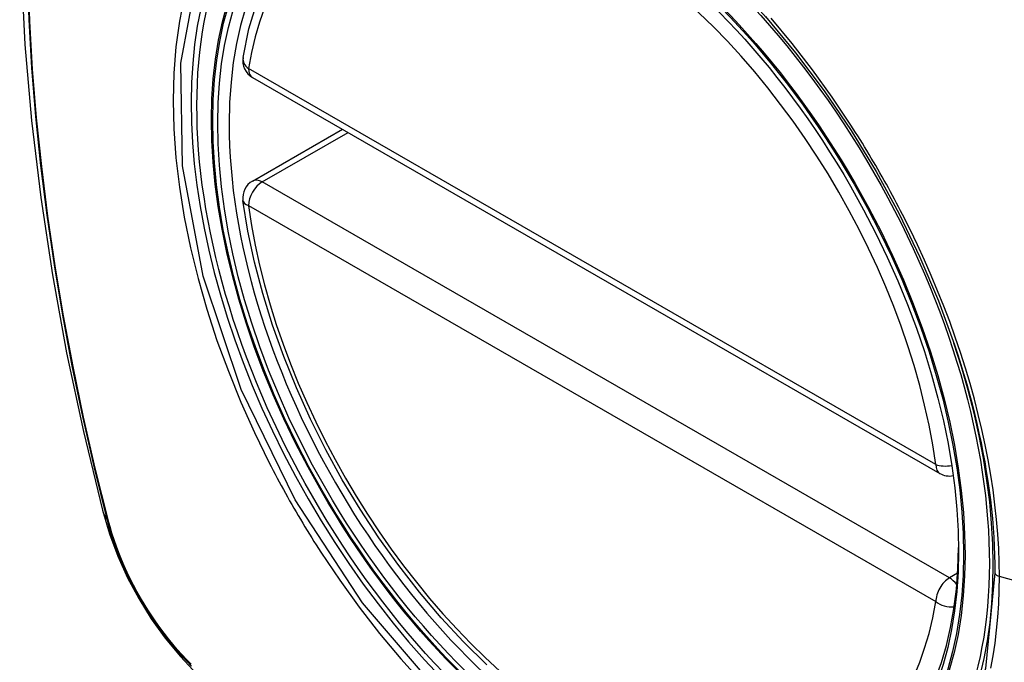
# Model space of a CAD drawing. Header units: inches. Extents: x 532.5 to 626.4, y 205.4 to 289.5.
# Tile 64 of 92: x 624.136 to 624.737, y 220.743 to 221.135. Entities that reach past the tile are written whole.
import ezdxf

# ---------------------------------------------------------------- set-up
doc = ezdxf.new("R2010")
doc.units = ezdxf.units.IN
doc.header["$MEASUREMENT"] = 0
doc.layers.add('Visible Edges(ANSI)', color=7, linetype='Continuous', lineweight=25)
doc.layers.add('Visible Tangent Edges(ANSI)', color=7, linetype='Continuous', lineweight=25)

msp = doc.modelspace()

# ---------------------------------------------------------------- linework, layer by layer
at = {"layer": 'Visible Edges(ANSI)'}
for p, q in [((624.27799, 221.1002), (624.69773, 220.85848)), ((624.27799, 221.03698), (624.33288, 221.06859))]:
    msp.add_line(p, q, dxfattribs=at)
at = {"layer": 'Visible Edges(ANSI)', "flags": 128}
for points in [[(624.18985, 221.5439), (624.17701, 221.50579), (624.16596, 221.46655), (624.15666, 221.42626), (624.14911, 221.38499), (624.14327, 221.3428), (624.13912, 221.29976), (624.13665, 221.25591), (624.13583, 221.21134), (624.13664, 221.1661), (624.13907, 221.12024), (624.14309, 221.07385), (624.14869, 221.02697), (624.15583, 220.97968), (624.16451, 220.93204), (624.1747, 220.88413), (624.18638, 220.83601)], [(624.27223, 221.11233), (624.27584, 221.1299), (624.28078, 221.14646), (624.28706, 221.16192), (624.29466, 221.17618), (624.30356, 221.18913), (624.31372, 221.20065), (624.32509, 221.21063), (624.33756, 221.21897)], [(624.59132, 221.13734), (624.6097, 221.11528), (624.62711, 221.09211), (624.64352, 221.06787), (624.6588, 221.04275), (624.67285, 221.01693), (624.68557, 220.99059), (624.69688, 220.96388), (624.70672, 220.93695)], [(624.42103, 220.74174), (624.40696, 220.75563), (624.39329, 220.77038), (624.38008, 220.78593), (624.36737, 220.80219), (624.35523, 220.81911), (624.34371, 220.8366), (624.33285, 220.85458), (624.32272, 220.87298), (624.31335, 220.89171), (624.30478, 220.91069), (624.29705, 220.92984), (624.2902, 220.94907), (624.28426, 220.9683), (624.27927, 220.98744), (624.27523, 221.00642), (624.27218, 221.02514)], [(624.18638, 220.83601), (624.19062, 220.82171), (624.19576, 220.80798), (624.20175, 220.79477), (624.20855, 220.78204), (624.21618, 220.76978), (624.22463, 220.75799), (624.23395, 220.74667), (624.24422, 220.73584)]]:
    msp.add_lwpolyline(points, dxfattribs=at)
at = {"layer": 'Visible Edges(ANSI)'}
for centre, start, end in [((624.28388, 221.11043), 170.73318, 240.06401), ((624.28388, 221.02675), 119.93599, 187.8207), ((624.70362, 220.86872), 240.06401, 281.2647)]:
    msp.add_arc(centre, 0.01181, start, end, dxfattribs=at)
msp.add_ellipse((624.48297, 220.94152), major_axis=(-0.15963, 0.2772), ratio=0.578093, dxfattribs=at)
msp.add_ellipse((624.48645, 220.94352), major_axis=(0.15718, -0.27294), ratio=0.578093, start_param=2.362013, end_param=7.062765, dxfattribs=at)
at = {"layer": 'Visible Tangent Edges(ANSI)'}
for p, q in [((624.69527, 220.86391), (624.27553, 221.10562)), ((624.28388, 221.0364), (624.33633, 221.0666)), ((624.70362, 220.79469), (624.28388, 221.0364)), ((624.27553, 221.02194), (624.69527, 220.78022)), ((624.18991, 220.8299), (624.18979, 220.83036)), ((624.70861, 220.79756), (624.70362, 220.79469)), ((624.91889, 220.74436), (624.73414, 220.79558))]:
    msp.add_line(p, q, dxfattribs=at)
at = {"layer": 'Visible Tangent Edges(ANSI)', "flags": 128}
for points in [[(624.14031, 221.1643), (624.14136, 221.13533), (624.14309, 221.10601), (624.1455, 221.07636), (624.14859, 221.04642), (624.15236, 221.01623), (624.1568, 220.98579), (624.16192, 220.95511), (624.1677, 220.92423), (624.17415, 220.89317), (624.18125, 220.86195), (624.18901, 220.83059)], [(624.18979, 220.83036), (624.18202, 220.86164), (624.1749, 220.89279), (624.16844, 220.92378), (624.16264, 220.9546), (624.1575, 220.98522), (624.15304, 221.01561), (624.14926, 221.04575), (624.14616, 221.07563), (624.14373, 221.10522), (624.14199, 221.13449), (624.14094, 221.16339)], [(624.7314, 220.79773), (624.72565, 220.73944), (624.70867, 220.69048), (624.68115, 220.65298), (624.64458, 220.62896), (624.60059, 220.61946), (624.551, 220.62476), (624.49823, 220.64464), (624.44466, 220.67819), (624.39287, 220.72385), (624.34517, 220.77944), (624.30397, 220.84229), (624.27111, 220.90969), (624.24785, 220.97882), (624.23535, 221.04627), (624.2342, 221.10893), (624.24446, 221.16372)], [(624.23629, 221.14934), (624.23335, 221.13447), (624.23123, 221.11895), (624.22996, 221.1028), (624.22954, 221.08609), (624.22997, 221.06885), (624.23126, 221.05119), (624.2334, 221.03316), (624.23637, 221.01484), (624.24015, 220.99627), (624.24475, 220.97752), (624.25014, 220.95866), (624.25632, 220.93973), (624.26326, 220.92082), (624.27091, 220.90203), (624.27925, 220.8834), (624.28826, 220.86499)], [(624.64346, 221.07112), (624.63203, 221.08819), (624.62009, 221.10479), (624.60766, 221.12085), (624.5948, 221.13634)], [(624.67499, 221.01651), (624.67379, 221.01884), (624.67257, 221.02117), (624.67135, 221.02349), (624.67012, 221.02581), (624.66887, 221.02813), (624.66762, 221.03044), (624.66636, 221.03274), (624.66509, 221.03504), (624.6638, 221.03734), (624.66251, 221.03963), (624.66121, 221.04191), (624.6599, 221.04419), (624.65858, 221.04647), (624.65725, 221.04874), (624.65592, 221.051), (624.65457, 221.05326), (624.65321, 221.05552), (624.65184, 221.05776), (624.65047, 221.06), (624.64909, 221.06224), (624.64769, 221.06447), (624.64629, 221.06669), (624.64488, 221.06891), (624.64346, 221.07112)], [(624.73414, 220.79558), (624.73403, 220.80409), (624.73371, 220.81273), (624.73317, 220.8215), (624.73241, 220.83037), (624.73144, 220.83933), (624.73027, 220.84838), (624.72888, 220.85751), (624.72729, 220.8667), (624.72548, 220.87594), (624.72348, 220.88522), (624.72127, 220.89453), (624.71886, 220.90389), (624.71624, 220.9133), (624.71342, 220.92274), (624.7104, 220.93221), (624.70719, 220.94168), (624.70378, 220.95115), (624.70019, 220.9606), (624.69643, 220.97002), (624.69248, 220.97941), (624.68836, 220.98876), (624.68407, 220.99807), (624.67961, 221.00732), (624.67499, 221.01651)], [(624.70672, 220.93695), (624.7087, 220.93092), (624.71061, 220.9249), (624.71243, 220.91889), (624.71418, 220.91288), (624.71584, 220.90689), (624.71742, 220.90092), (624.71892, 220.89497), (624.72033, 220.88905), (624.72165, 220.88313), (624.7229, 220.87724), (624.72406, 220.87135), (624.72514, 220.86549), (624.72613, 220.85965), (624.72704, 220.85383), (624.72786, 220.84805), (624.7286, 220.84229), (624.72926, 220.83657), (624.72982, 220.83089), (624.73031, 220.82524), (624.7307, 220.81964), (624.73101, 220.81409), (624.73123, 220.80858), (624.73136, 220.80313), (624.7314, 220.79773)], [(624.28826, 220.86499), (624.28946, 220.86265), (624.29066, 220.86032), (624.29188, 220.858), (624.29311, 220.85568), (624.29435, 220.85336), (624.2956, 220.85105), (624.29686, 220.84874), (624.29813, 220.84644), (624.29941, 220.84414), (624.3007, 220.84185), (624.302, 220.83957), (624.30331, 220.83729), (624.30463, 220.83501), (624.30596, 220.83274), (624.3073, 220.83048), (624.30865, 220.82822), (624.31001, 220.82597), (624.31138, 220.82372), (624.31275, 220.82148), (624.31414, 220.81925), (624.31554, 220.81702), (624.31695, 220.8148), (624.31836, 220.81259), (624.31979, 220.81038)], [(624.18901, 220.83059), (624.1901, 220.82654), (624.1913, 220.82248), (624.19262, 220.8184), (624.19404, 220.81433), (624.19556, 220.81025), (624.19719, 220.80619), (624.19892, 220.80214), (624.20074, 220.79811), (624.20267, 220.7941), (624.20468, 220.79013), (624.20678, 220.7862), (624.20897, 220.7823), (624.21125, 220.77846), (624.2136, 220.77467), (624.21604, 220.77094), (624.21854, 220.76728), (624.22112, 220.76368), (624.22376, 220.76017), (624.22647, 220.75673), (624.22923, 220.75337), (624.23205, 220.75011), (624.23492, 220.74694), (624.23783, 220.74386), (624.24079, 220.7409)], [(624.24064, 220.74203), (624.23775, 220.74496), (624.23489, 220.74798), (624.23209, 220.7511), (624.22934, 220.75431), (624.22664, 220.7576), (624.22399, 220.76097), (624.22141, 220.76442), (624.2189, 220.76794), (624.21645, 220.77153), (624.21407, 220.77518), (624.21177, 220.77888), (624.20955, 220.78264), (624.20741, 220.78645), (624.20535, 220.79029), (624.20337, 220.79417), (624.20149, 220.79809), (624.1997, 220.80203), (624.198, 220.80599), (624.1964, 220.80997), (624.1949, 220.81396), (624.19349, 220.81795), (624.19219, 220.82194), (624.191, 220.82593), (624.18991, 220.8299)], [(624.31979, 220.81038), (624.33125, 220.79334), (624.34322, 220.7768), (624.35564, 220.76082), (624.36855, 220.74538), (624.38188, 220.73057)], [(624.7289, 220.73969), (624.73029, 220.74724), (624.73147, 220.75495), (624.73243, 220.76282), (624.73318, 220.77082), (624.73371, 220.77896), (624.73403, 220.78722), (624.73414, 220.79558)]]:
    msp.add_lwpolyline(points, dxfattribs=at)
at = {"layer": 'Visible Tangent Edges(ANSI)'}
for centre, major_axis, ratio, start_param, end_param in [((624.48545, 220.94295), (-0.17285, 0.30015), 0.578093, 5.049711, 10.658253), ((624.4854, 220.94292), (-0.1503, 0.261), 0.578093, 4.099688, 6.899754), ((624.28388, 221.11043), (-0.01166, 0.0019), 0.665724, 0, 0.886269), ((624.28388, 221.11043), (-0.00589, -0.01024), 0.578093, 5.495853, 6.283185), ((624.28388, 221.02675), (-0.00589, -0.01024), 0.578093, 3.925057, 5.495853), ((624.28388, 221.02675), (-0.00589, 0.01024), 0.578093, 5.499721, 6.283185), ((624.28388, 221.02675), (-0.0117, -0.00161), 0.469248, 0, 0.71371), ((624.4854, 220.94292), (0.1503, -0.261), 0.578093, 4.099688, 6.899754), ((624.70362, 220.86872), (-0.00589, -0.01024), 0.578093, 5.495853, 6.283185), ((624.70362, 220.86872), (-0.0117, -0.00161), 0.469248, 0.71371, 1.627234), ((624.30076, 220.86546), (-0.11438, -0.02945), 0.352863, 0, 0.142152), ((624.19832, 220.8335), (-0.00953, -0.00245), 0.357658, 0.142431, 0.406138), ((624.70362, 220.78503), (0.00589, 0.01024), 0.578093, 0.783464, 2.354261), ((624.70362, 220.78503), (0.00589, -0.01024), 0.578093, 1.794906, 2.358128), ((624.73628, 220.79813), (-0.00492, 0), 0.575862, 0.141897, 1.122073), ((624.70362, 220.78503), (0.01166, -0.0019), 0.665724, 4.027862, 5.067773)]:
    msp.add_ellipse(centre, major_axis=major_axis, ratio=ratio, start_param=start_param, end_param=end_param, dxfattribs=at)
for centre, major_axis in [((624.48604, 220.94329), (0.17078, -0.29656)), ((624.48307, 220.94158), (-0.16238, 0.28198)), ((624.48297, 220.94152), (0.16178, -0.28094))]:
    msp.add_ellipse(centre, major_axis=major_axis, ratio=0.578093, dxfattribs=at)

doc.saveas('drawing.dxf')
